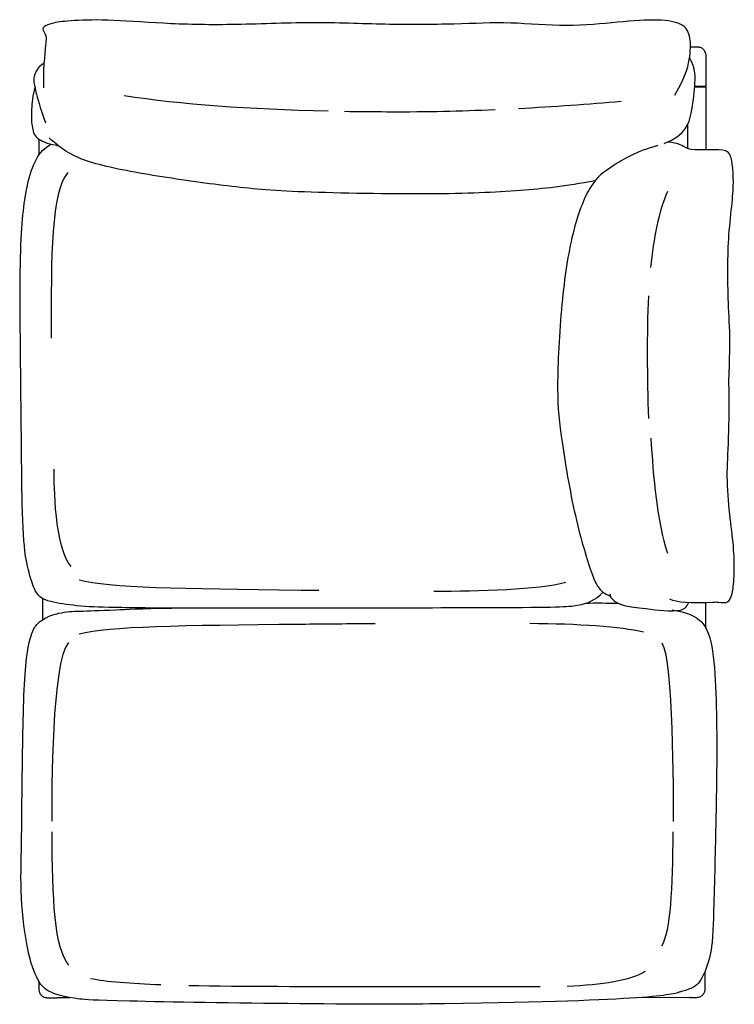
# Model space of a CAD drawing. Header units: millimetres. Extents: x -531 to 969, y -345 to 589.
# Tile 3 of 13: x -188 to -60, y -345 to -169. Entities that reach past the tile are written whole.
import ezdxf

# ---------------------------------------------------------------- set-up
doc = ezdxf.new("R2010")
doc.units = ezdxf.units.MM
doc.layers.get('0').update_dxf_attribs({"true_color": 0x000000})

msp = doc.modelspace()

# ---------------------------------------------------------------- linework, layer by layer
at = {"linetype": 'Continuous', "lineweight": -3}
for p, q in [((-67.07, -180.9), (-65.19, -180.9)), ((-67.07, -181), (-65.19, -181)), ((-68, -343.65), (-76.33, -343.59))]:
    msp.add_line(p, q, dxfattribs=at)
msp.add_lwpolyline([(-68.28, -192.07), (-68.28, -187.67)], dxfattribs=at)
for centre, radius, start, end in [((-68.51, -418.68), 75.04, 89.5077, 89.6117), ((-66.39, -284.05), 59.61, 269.2382, 269.2713)]:
    msp.add_arc(centre, radius, start, end, dxfattribs=at)
for points, degree in [([(-70.6, -182.52), (-68.53, -178.77), (-67.76, -175.34), (-67.81, -171.69), (-69.07, -169.7), (-73.13, -168.89), (-80.53, -169.43), (-89.83, -170.43), (-100.07, -169.39), (-109.55, -169.88), (-122.38, -169.97), (-135.24, -169.38), (-150.27, -170.09), (-162.25, -169.77), (-172.55, -168.95), (-179.02, -169.22), (-182.11, -169.65), (-183.81, -170.45), (-183.17, -171.4), (-182.69, -172.19), (-183.42, -176.54), (-183.41, -181.19)], 3), ([(-65.63, -174.25), (-65.79, -174.11), (-65.99, -174.01), (-66.21, -173.95)], 3), ([(-65.7, -174.19), (-65.7, -174.19), (-65.7, -174.19)], 2), ([(-65.7, -174.19), (-65.7, -174.19), (-65.7, -174.19)], 2), ([(-65.23, -174.77), (-65.33, -174.57), (-65.46, -174.39), (-65.63, -174.25)], 3), ([(-65.48, -174.39), (-65.48, -174.39), (-65.48, -174.39)], 2), ([(-65.48, -174.39), (-65.48, -174.39), (-65.48, -174.39)], 2), ([(-65.32, -174.6), (-65.32, -174.6), (-65.32, -174.6), (-65.32, -174.6)], 3), ([(-65.32, -174.6), (-65.32, -174.6), (-65.32, -174.6), (-65.32, -174.6)], 3), ([(-65.14, -175.01), (-65.16, -174.93), (-65.19, -174.85), (-65.23, -174.77)], 3), ([(-65.29, -180.9), (-65.29, -180.95), (-65.29, -181)], 2), ([(-132.57, -185.39), (-146.85, -185.07), (-158.69, -184.21), (-169, -182.63)], 3), ([(-65.09, -181.1), (-65.09, -186.69), (-65.09, -192.28)], 2), ([(-80.21, -183.64), (-86, -184.17), (-92.26, -184.61), (-98.56, -184.94)], 3), ([(-184.21, -190.37), (-184.21, -191.78), (-184.21, -193.19)], 2), ([(-179.03, -196.35), (-182.04, -199.83), (-182.03, -210.98), (-182.01, -225.88)], 3), ([(-71.93, -199.71), (-73.5, -203.29), (-74.43, -208.01), (-74.95, -213.3)], 3), ([(-75.33, -218.37), (-75.69, -225.26), (-75.55, -232.73), (-75.35, -240.27)], 3), ([(-74.91, -243.73), (-74.48, -250.6), (-73.85, -258.69), (-71.93, -264.27)], 3), ([(-178.44, -266.69), (-181.46, -263.21), (-181.47, -252.05), (-181.48, -249.27)], 3), ([(-90.1, -269.53), (-95, -270.85), (-105.65, -271.14), (-113.66, -271.12)], 3), ([(-183.58, -272.37), (-183.58, -274.27), (-183.58, -276.18)], 2), ([(-80.52, -273.34), (-82.65, -273.22), (-84.66, -273.21), (-86.61, -273.27)], 3), ([(-65.09, -277.65), (-65.09, -275.36), (-65.09, -273.08)], 2), ([(-76.2, -278.42), (-80.19, -277.35), (-87.97, -276.95), (-96.55, -276.86)], 3), ([(-178.93, -280.24), (-181.93, -283.71), (-181.92, -306.99), (-181.91, -312.13)], 3), ([(-72.92, -280.27), (-70.92, -283.75), (-70.92, -307.02), (-70.91, -312.17)], 3), ([(-178.83, -337.87), (-181.45, -334.85), (-181.8, -326.06), (-181.86, -314.06)], 3), ([(-72.92, -334.39), (-71.35, -331.67), (-71.01, -324.27), (-70.93, -314.06)], 3), ([(-89.84, -341.6), (-83.64, -341.29), (-78.57, -340.56), (-75.84, -338.92)], 3), ([(-174.99, -340.2), (-172.21, -340.77), (-167.83, -341.11), (-162.4, -341.31)], 3), ([(-184.16, -342.53), (-184.14, -342.62), (-184.1, -342.7), (-184.07, -342.78)], 3), ([(-184.07, -342.78), (-183.97, -342.98), (-183.84, -343.15), (-183.67, -343.29)], 3), ([(-65.4, -342.78), (-65.5, -342.98), (-65.63, -343.15), (-65.8, -343.29)], 3), ([(-65.31, -342.53), (-65.34, -342.62), (-65.37, -342.7), (-65.4, -342.78)], 3), ([(-183.67, -343.29), (-183.51, -343.43), (-183.31, -343.54), (-183.09, -343.6)], 3), ([(-67.52, -343.65), (-67.63, -343.65), (-67.74, -343.65), (-67.87, -343.65)], 3), ([(-67.19, -343.66), (-67.29, -343.66), (-67.4, -343.65), (-67.52, -343.65)], 3), ([(-66.76, -343.65), (-66.9, -343.66), (-67.03, -343.66), (-67.15, -343.66)], 3), ([(-65.8, -343.29), (-65.96, -343.43), (-66.16, -343.54), (-66.38, -343.6)], 3), ([(-65.88, -343.36), (-65.88, -343.35), (-65.87, -343.35)], 2), ([(-65.87, -343.35), (-65.88, -343.35), (-65.88, -343.36)], 2), ([(-65.65, -343.15), (-65.65, -343.15), (-65.65, -343.15)], 2), ([(-65.65, -343.15), (-65.65, -343.15), (-65.65, -343.15)], 2), ([(-65.5, -342.95), (-65.5, -342.95), (-65.5, -342.95), (-65.5, -342.95)], 3), ([(-65.5, -342.95), (-65.5, -342.95), (-65.5, -342.95), (-65.5, -342.95)], 3)]:
    msp.add_open_spline(points, degree=degree, dxfattribs=at)
for points, degree, knots in [([(-67.83, -173.9), (-67.79, -173.9), (-67.74, -173.9), (-67.7, -173.9), (-67.57, -173.9), (-67.45, -173.89), (-67.35, -173.89), (-67.22, -173.89), (-67.12, -173.89), (-67.01, -173.89), (-67, -173.89), (-66.99, -173.89), (-66.98, -173.89), (-66.86, -173.89), (-66.73, -173.88), (-66.59, -173.89), (-66.52, -173.9), (-66.44, -173.91), (-66.33, -173.92), (-66.3, -173.93), (-66.26, -173.94), (-66.25, -173.94), (-66.23, -173.95), (-66.22, -173.95), (-66.21, -173.95), (-66.21, -173.95), (-66.21, -173.95)], 3, [42.628353, 42.628353, 42.628353, 42.628353, 44.0478, 44.0478, 44.0478, 48.080769, 48.080769, 48.080769, 52.579811, 52.579811, 52.579811, 53.066233, 53.066233, 53.066233, 58.248887, 58.248887, 58.248887, 61.252299, 61.252299, 62.445552, 62.445552, 62.831171, 62.831171, 63.041682, 63.041682, 63.237926, 63.237926, 63.237926, 63.237926]), ([(-65.94, -174.05), (-65.94, -174.05), (-65.94, -174.05), (-65.94, -174.05), (-65.94, -174.05)], 2, [3.99075746, 3.99075746, 3.99075746, 4, 4, 4.02686248, 4.02686248, 4.02686248]), ([(-65.94, -174.05), (-65.94, -174.05), (-65.94, -174.05), (-65.94, -174.05), (-65.94, -174.05)], 2, [3.99075746, 3.99075746, 3.99075746, 4, 4, 4.02686248, 4.02686248, 4.02686248]), ([(-65.14, -175.01), (-65.11, -175.16), (-65.09, -175.31), (-65.08, -175.4), (-65.08, -175.54), (-65.08, -175.67), (-65.08, -175.79), (-65.08, -175.8), (-65.08, -175.81), (-65.08, -175.82), (-65.08, -175.93), (-65.08, -176.03), (-65.08, -176.16), (-65.08, -176.26), (-65.09, -176.38), (-65.09, -176.51), (-65.09, -176.62), (-65.09, -176.74), (-65.09, -176.85), (-65.09, -176.97), (-65.09, -177.1), (-65.09, -177.22), (-65.09, -177.35), (-65.09, -177.51), (-65.09, -177.64), (-65.09, -177.84), (-65.09, -178.02), (-65.09, -178.22), (-65.09, -178.46), (-65.09, -178.74), (-65.09, -178.98), (-65.09, -179.24), (-65.09, -179.5), (-65.09, -179.76), (-65.09, -180.11), (-65.09, -180.46), (-65.09, -180.8)], 3, [14.765301, 14.765301, 14.765301, 14.765301, 18.920938, 18.920938, 18.920938, 24.103591, 24.103591, 24.103591, 24.590013, 24.590013, 24.590013, 29.089055, 29.089055, 29.089055, 33.122024, 33.122024, 33.122024, 36.668465, 36.668465, 36.668465, 40.33219, 40.33219, 40.33219, 44.588347, 44.588347, 44.588347, 50.312351, 50.312351, 50.312351, 57.94817, 57.94817, 57.94817, 65.753157, 65.753157, 65.753157, 76.145072, 76.145072, 76.145072, 76.145072]), ([(-183.29, -176.79), (-184.27, -177.46), (-184.95, -178.6), (-185.22, -179.86), (-184.87, -181.44), (-184.08, -184.58), (-183, -187.44)], 3, [6.806311, 6.806311, 6.806311, 6.806311, 30.319523, 60.639046, 90.958569, 121.278092, 121.278092, 121.278092, 121.278092]), ([(-72.56, -191.15), (-68.57, -189.62), (-67.58, -185.45), (-67, -181.07), (-66.9, -177.73), (-67.99, -175.81)], 3, [0, 0, 0, 0, 60.15669, 120.31338, 178.931998, 178.931998, 178.931998, 178.931998]), ([(-65.09, -180.8), (-65.09, -180.83), (-65.1, -180.85), (-65.13, -180.88), (-65.14, -180.89), (-65.16, -180.9), (-65.16, -180.9), (-65.17, -180.9), (-65.18, -180.9), (-65.18, -180.9), (-65.18, -180.9), (-65.19, -180.9), (-65.19, -180.9), (-65.19, -180.9)], 3, [0, 0, 0, 0, 0.835778, 0.835778, 1.264137, 1.264137, 1.400018, 1.400018, 1.531178, 1.531178, 1.594015, 1.594015, 1.594146, 1.594146, 1.594146, 1.594146]), ([(-65.19, -181), (-65.18, -181), (-65.17, -181), (-65.16, -181.01), (-65.16, -181.01), (-65.14, -181.01), (-65.13, -181.02), (-65.1, -181.05), (-65.09, -181.08), (-65.09, -181.1)], 3, [0, 0, 0, 0, 0.192264, 0.192264, 0.32826, 0.32826, 0.756969, 0.756969, 1.593368, 1.593368, 1.593368, 1.593368]), ([(-184.92, -181.14), (-185.3, -182.54), (-185.66, -185.83), (-185.44, -188.47), (-184.78, -190.48), (-182.15, -191.33), (-180.82, -191.48)], 3, [8.398092, 8.398092, 8.398092, 8.398092, 34.470048, 68.940095, 103.410143, 136.370797, 136.370797, 136.370797, 136.370797]), ([(-102.7, -185.13), (-109.31, -185.41), (-115.8, -185.6), (-127.07, -185.49), (-129.61, -185.45)], 3, [197.188766, 197.188766, 197.188766, 197.188766, 367.209493, 418.458872, 418.458872, 418.458872, 418.458872]), ([(-83.45, -271.22), (-83.48, -271.26), (-83.51, -271.29), (-83.54, -271.33), (-84.69, -272.73), (-88.13, -273.93), (-93.55, -274.04), (-158.7, -274.19), (-172.03, -273.98), (-176.57, -273.85), (-183.13, -272.93), (-184.5, -271.74), (-185.37, -269.96), (-186.89, -264.51), (-187.25, -255.56), (-187.38, -236.46), (-187.76, -208.55), (-186.44, -198.27), (-184.77, -193.69), (-183.3, -191.87), (-181.94, -191.29)], 3, [7.992384, 7.992384, 7.992384, 7.992384, 11.164633, 11.164633, 11.164633, 135.095046, 270.190092, 405.285138, 540.380184, 675.475229, 773.080981, 894.509584, 989.004001, 1083.498418, 1177.992836, 1272.487253, 1366.98167, 1461.476087, 1555.970504, 1644.949655, 1644.949655, 1644.949655, 1644.949655]), ([(-84.88, -197.8), (-90.13, -198.83), (-98.59, -199.69), (-112.51, -200.33), (-139.54, -199.88), (-149.86, -198.9), (-164.23, -196.88), (-176.23, -194.57), (-179.94, -192.4), (-182.38, -190.12)], 3, [13.710874, 13.710874, 13.710874, 13.710874, 117.518686, 235.037373, 352.556059, 470.074745, 587.593432, 705.112118, 822.630804, 822.630804, 822.630804, 822.630804]), ([(-73.68, -191.53), (-77.52, -192.55), (-82.23, -195.41), (-85.7, -197.97), (-88.88, -206.05), (-90.9, -218.09), (-91.81, -235.35), (-91.22, -241.83), (-88.74, -257.48), (-85.5, -268.13), (-84.24, -271.09), (-82.15, -271.98)], 3, [0, 0, 0, 0, 116.584106, 233.168212, 349.752318, 466.336424, 582.920531, 699.504637, 816.088743, 932.672849, 1030.53375, 1030.53375, 1030.53375, 1030.53375]), ([(-71.58, -272.44), (-70.4, -273.06), (-67.71, -273.24), (-63.28, -272.99), (-62.27, -273.05), (-61.06, -273.29), (-60.34, -271.73), (-60, -268.83), (-60, -263.59), (-60.72, -258.48), (-61.44, -251.11), (-61.01, -245.55), (-60.84, -234.91), (-61.06, -234.41), (-60.65, -226.34), (-61.13, -219.5), (-61.18, -213.29), (-61.06, -207.43), (-60.32, -201.41), (-60.1, -197.64), (-60.34, -194.69), (-60.77, -192.7), (-62.14, -192.12), (-67.73, -192.43), (-68.76, -191.85), (-70.09, -191.07), (-71.74, -190.92), (-71.81, -190.91), (-71.88, -190.91), (-71.95, -190.9)], 3, [-77.156651, -77.156651, -77.156651, -77.156651, 0, 0, 12.308986, 60.904919, 109.500851, 158.096784, 206.692717, 255.28865, 303.884583, 352.480515, 401.076448, 449.672381, 498.268314, 546.864247, 595.46018, 644.056112, 692.652045, 741.247978, 789.843911, 838.439844, 887.035776, 935.631709, 984.227642, 1025.165205, 1025.165205, 1025.165205, 1026.968553, 1026.968553, 1026.968553, 1026.968553]), ([(-134.21, -270.96), (-135.28, -270.95), (-158.36, -270.68), (-171.58, -270.53), (-177.02, -269.11)], 3, [329.137459, 329.137459, 329.137459, 329.137459, 345.660777, 691.321553, 691.321553, 691.321553, 691.321553]), ([(-82.25, -271.52), (-82.24, -272.42), (-80.26, -273.79), (-77.24, -273.92), (-71.05, -274.88), (-68.63, -274.27), (-68.24, -273.3), (-68.21, -273.23), (-68.18, -273.15), (-68.15, -273.08)], 3, [17.187932, 17.187932, 17.187932, 17.187932, 97.191865, 145.787798, 194.383731, 215.937562, 215.937562, 215.937562, 217.533066, 217.533066, 217.533066, 217.533066]), ([(-71.11, -274.43), (-65.93, -275.23), (-63.26, -278.87), (-63.07, -301.85), (-63.34, -313.51), (-63.76, -333.06), (-64.3, -336.52), (-66.11, -341.39), (-68.09, -342.22), (-74.76, -344.17), (-115.29, -344.8), (-136.52, -344.86), (-173.47, -344.21), (-182.44, -343.45), (-184.57, -340.52), (-186.24, -335.94), (-187.59, -325.66), (-187.27, -316.31), (-187.21, -304.42), (-186.87, -283.35), (-185.36, -277.9), (-184.39, -276.72), (-182.85, -275.61), (-179.63, -274.71), (-176.46, -274.62), (-172.58, -274.51), (-166.21, -274.18), (-160.46, -274.1)], 3, [0, 0, 0, 0, 169.405825, 338.81165, 508.217475, 677.623299, 847.029124, 1016.434949, 1185.840774, 1355.246559, 1355.246559, 1371.513113, 1387.505984, 1403.498856, 1492.478006, 1586.972424, 1681.466841, 1775.961258, 1870.455675, 1964.950092, 2059.44451, 2153.938927, 2248.433344, 2275.36753, 2372.973281, 2508.068327, 2590.242346, 2590.242346, 2590.242346, 2590.242346]), ([(-124.12, -276.88), (-128.73, -276.92), (-156.53, -277.2), (-171.57, -277.35), (-177.01, -278.77)], 3, [279.249513, 279.249513, 279.249513, 279.249513, 345.660777, 691.321553, 691.321553, 691.321553, 691.321553]), ([(-65.26, -338.97), (-65.26, -339.1), (-65.26, -339.22), (-65.26, -339.33), (-65.26, -339.53), (-65.26, -339.7), (-65.26, -339.9), (-65.26, -340.03), (-65.26, -340.2), (-65.26, -340.33), (-65.26, -340.45), (-65.26, -340.57), (-65.26, -340.69), (-65.26, -340.81), (-65.26, -340.93), (-65.26, -341.04), (-65.26, -341.17), (-65.26, -341.28), (-65.25, -341.39), (-65.25, -341.51), (-65.25, -341.61), (-65.25, -341.72), (-65.25, -341.74), (-65.25, -341.75), (-65.25, -341.76), (-65.25, -341.88), (-65.25, -342.01), (-65.25, -342.15), (-65.26, -342.24), (-65.28, -342.39), (-65.31, -342.53)], 3, [-53.901317, -53.901317, -53.901317, -53.901317, -50.31235, -50.31235, -50.31235, -44.588347, -44.588347, -44.588347, -40.33219, -40.33219, -40.33219, -36.668464, -36.668464, -36.668464, -33.122023, -33.122023, -33.122023, -29.089054, -29.089054, -29.089054, -24.590012, -24.590012, -24.590012, -24.10359, -24.10359, -24.10359, -18.920937, -18.920937, -18.920937, -14.765301, -14.765301, -14.765301, -14.765301]), ([(-184.21, -340.71), (-184.21, -340.82), (-184.21, -340.93), (-184.21, -341.04), (-184.21, -341.17), (-184.21, -341.28), (-184.22, -341.39), (-184.22, -341.51), (-184.22, -341.61), (-184.22, -341.72), (-184.22, -341.74), (-184.22, -341.75), (-184.22, -341.76), (-184.22, -341.88), (-184.22, -342.01), (-184.22, -342.15), (-184.21, -342.24), (-184.19, -342.39), (-184.16, -342.53)], 3, [-36.529437, -36.529437, -36.529437, -36.529437, -33.122023, -33.122023, -33.122023, -29.089054, -29.089054, -29.089054, -24.590012, -24.590012, -24.590012, -24.10359, -24.10359, -24.10359, -18.920937, -18.920937, -18.920937, -14.765301, -14.765301, -14.765301, -14.765301]), ([(-157.45, -341.46), (-147.83, -341.67), (-131.27, -341.59), (-114.51, -341.68), (-94.68, -341.68)], 3, [15.507709, 15.507709, 15.507709, 15.507709, 34.801327, 42.268876, 42.268876, 42.268876, 42.268876]), ([(-66.38, -343.6), (-66.38, -343.6), (-66.38, -343.6), (-66.39, -343.6), (-66.4, -343.6), (-66.42, -343.61), (-66.43, -343.61), (-66.47, -343.62), (-66.5, -343.62), (-66.61, -343.64), (-66.69, -343.65), (-66.76, -343.65)], 3, [1.184068, 1.184068, 1.184068, 1.184068, 1.380312, 1.380312, 1.590823, 1.590823, 1.976442, 1.976442, 3.169695, 3.169695, 6.173107, 6.173107, 6.173107, 6.173107]), ([(-66.11, -343.5), (-66.11, -343.5), (-66.11, -343.5), (-66.11, -343.5), (-66.11, -343.5)], 2, [4.02686248, 4.02686248, 4.02686248, 4.05372495, 4.05372495, 4.0629675, 4.0629675, 4.0629675]), ([(-66.11, -343.5), (-66.11, -343.5), (-66.11, -343.5), (-66.11, -343.5), (-66.11, -343.5)], 2, [3.99075746, 3.99075746, 3.99075746, 4, 4, 4.02686248, 4.02686248, 4.02686248])]:
    msp.add_open_spline(points, degree=degree, knots=knots, dxfattribs=at)
msp.add_rational_spline([(-183.09, -343.6), (-183.09, -343.6), (-183.09, -343.6), (-183.08, -343.6), (-183.07, -343.6), (-183.05, -343.61), (-183.04, -343.61), (-183, -343.62), (-182.97, -343.62), (-182.86, -343.64), (-182.78, -343.65), (-182.71, -343.65), (-182.57, -343.66), (-182.44, -343.66), (-182.32, -343.66), (-182.31, -343.66), (-182.3, -343.66), (-182.29, -343.66), (-182.18, -343.66), (-182.08, -343.65), (-181.95, -343.65), (-181.85, -343.65), (-181.73, -343.65), (-181.6, -343.65), (-181.56, -343.65), (-181.51, -343.65), (-181.47, -343.65), (-180.54, -343.64), (-179.62, -343.64), (-178.7, -343.63)], [1, 1, 1, 1, 1, 1, 1, 1, 1, 1, 1, 1, 1, 1, 1, 0.999999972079, 0.999999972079, 1, 1, 1, 1, 1, 1, 1, 0.999999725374, 0.999999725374, 1, 1, 1, 1], degree=3, knots=[1.184068, 1.184068, 1.184068, 1.184068, 1.380312, 1.380312, 1.590823, 1.590823, 1.976442, 1.976442, 3.169695, 3.169695, 6.173107, 6.173107, 6.173107, 11.355761, 11.355761, 11.355761, 11.842183, 11.842183, 11.842183, 16.341225, 16.341225, 16.341225, 20.374194, 20.374194, 20.374194, 21.793641, 21.793641, 21.793641, 50.213811, 50.213811, 50.213811, 50.213811], dxfattribs=at)

doc.saveas('drawing.dxf')
